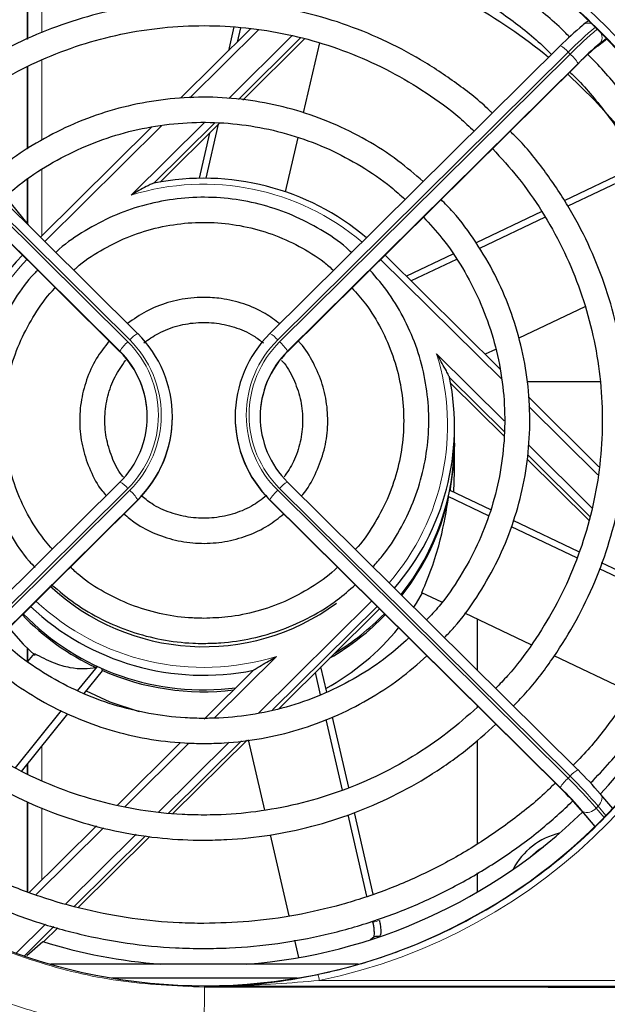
# Model space of a CAD drawing. Header units: millimetres. Extents: x 5 to 418, y 2 to 292.
# Tile 32 of 54: x 105 to 119, y 213 to 237. Entities that reach past the tile are written whole.
import ezdxf

# ---------------------------------------------------------------- set-up
doc = ezdxf.new("R2010")
doc.units = ezdxf.units.MM

msp = doc.modelspace()

# ---------------------------------------------------------------- linework, layer by layer
at = {"color": 7, "linetype": 'Continuous', "lineweight": 18}
for p, q in [((105.7855, 238.4916), (105.7855, 236.7258)), ((105.4346, 238.3769), (105.4346, 236.5658)), ((105.4522, 236.5739), (105.4522, 238.383)), ((110.9679, 236.7925), (109.3288, 235.1694)), ((110.2549, 235.1528), (111.7638, 236.647)), ((119.0982, 236.4249), (119.2961, 236.582)), ((119.2889, 236.5894), (119.1453, 236.4755)), ((100.8925, 236.2146), (107.8419, 229.3328)), ((107.8891, 229.3795), (100.9396, 236.2613)), ((118.3763, 236.2613), (111.4268, 229.3795)), ((111.474, 229.3328), (118.4234, 236.2146)), ((118.4234, 236.2146), (118.3763, 236.2613)), ((100.6844, 236.0009), (107.6534, 229.0997)), ((107.6534, 229.109), (100.7039, 235.9908)), ((105.4346, 235.9169), (105.4346, 233.9371)), ((105.4522, 233.9486), (105.4522, 235.9244)), ((105.7855, 236.0664), (105.7855, 234.1609)), ((111.6625, 229.0997), (118.6315, 236.0009)), ((118.612, 235.9908), (111.6625, 229.109)), ((108.6554, 234.5025), (105.8563, 231.7307)), ((107.9194, 232.8401), (109.6663, 234.5699)), ((105.7855, 233.4527), (105.7855, 231.8719)), ((105.4346, 233.2155), (105.4346, 232.1536)), ((105.4522, 232.1317), (105.4522, 233.2275)), ((116.7775, 228.4451), (113.8904, 231.304)), ((107.6534, 229.0997), (107.6534, 229.109)), ((111.6625, 229.0997), (111.6625, 229.109)), ((115.2262, 229.0476), (116.8449, 227.4447)), ((119.088, 226.157), (117.4387, 227.7903)), ((117.424, 226.8712), (118.9418, 225.3681)), ((107.8419, 225.8295), (100.8925, 218.9477)), ((100.9396, 218.901), (107.8891, 225.7828)), ((111.4268, 225.7828), (118.3763, 218.901)), ((118.4234, 218.9477), (111.474, 225.8295)), ((101.1087, 218.6485), (108.0776, 225.5497)), ((108.0776, 225.559), (101.1282, 218.6772)), ((108.0776, 225.5497), (108.0776, 225.559)), ((111.2383, 225.5497), (111.2383, 225.559)), ((118.1877, 218.6772), (111.2383, 225.559)), ((111.2383, 225.5497), (118.2072, 218.6485)), ((110.9659, 220.452), (113.6751, 223.1347)), ((113.8046, 223.0064), (111.3052, 220.5313)), ((105.4346, 222.0155), (105.4346, 221.6979)), ((105.4522, 221.6867), (105.4522, 221.9982)), ((111.3965, 221.812), (109.9051, 220.3351)), ((105.7855, 219.6652), (105.7855, 218.8461)), ((109.3034, 219.7393), (107.7675, 218.2183)), ((108.5822, 218.0915), (110.2657, 219.7585)), ((110.5605, 219.7939), (108.8162, 218.0666)), ((105.4346, 219.2294), (105.4346, 219.0022)), ((105.4522, 218.9944), (105.4522, 219.2514)), ((118.3763, 218.901), (118.4234, 218.9477)), ((105.4346, 218.3386), (105.4346, 216.1888)), ((105.4522, 216.1819), (105.4522, 218.3298)), ((105.7855, 218.19), (105.7855, 216.467)), ((118.6739, 218.1484), (119.0156, 217.7427)), ((119.0217, 217.7487), (118.721, 218.1055)), ((119.0901, 218.2331), (119.0429, 218.1865)), ((119.0429, 218.1865), (119.2333, 217.9604)), ((119.2797, 218.0081), (119.0901, 218.2331)), ((107.2586, 217.7143), (105.6381, 216.1096)), ((106.3609, 215.8917), (108.045, 217.5594)), ((108.268, 217.5236), (106.562, 215.8343)), ((105.1748, 214.7172), (105.8717, 215.4073)), ((106.0729, 215.35), (105.3664, 214.6504)), ((112.4233, 214.0629), (122.9568, 214.0629)), ((109.6746, 213.9195), (109.6746, 213.903))]:
    msp.add_line(p, q, dxfattribs=at)
at = {"color": 7, "linetype": 'Continuous', "lineweight": 25}
for p, q in [((110.3807, 236.8622), (110.2493, 236.2923)), ((110.539, 236.8434), (110.46, 236.5009)), ((118.7439, 236.9178), (118.721, 236.8956)), ((118.8623, 237.0117), (118.7439, 236.9178)), ((110.7773, 236.8151), (109.1047, 235.1588)), ((108.0767, 229.5319), (101.1273, 236.4137)), ((111.9748, 236.5994), (110.4872, 235.1262)), ((110.5922, 235.1142), (112.0702, 236.5778)), ((118.1886, 236.4137), (111.2392, 229.5319)), ((112.4259, 236.4793), (112.0401, 234.8055)), ((119.0754, 236.4028), (119.2983, 236.5797)), ((119.0982, 236.4249), (119.0754, 236.4028)), ((100.6853, 235.9981), (107.6543, 229.097)), ((111.6616, 229.097), (118.6306, 235.9981)), ((118.6315, 236.0009), (118.6306, 235.9981)), ((109.9239, 234.5685), (108.4676, 233.1263)), ((108.6122, 233.1535), (110.0404, 234.5678)), ((110.0068, 234.5345), (109.7094, 233.2442)), ((108.4141, 234.4749), (105.7496, 231.8363)), ((109.7961, 234.3259), (109.5466, 233.2434)), ((111.9058, 234.2227), (111.6061, 232.9225)), ((119.9541, 233.5018), (118.2831, 232.7049)), ((120.0396, 233.3735), (118.3673, 232.576)), ((104.9141, 232.7999), (105.4557, 232.1274)), ((117.7473, 232.4494), (116.175, 231.6996)), ((117.8219, 232.3159), (116.2524, 231.5674)), ((115.6166, 231.4333), (114.5074, 230.9044)), ((116.7501, 228.6836), (113.9971, 231.4097)), ((115.7041, 231.3059), (114.6227, 230.7902)), ((118.7745, 230.1712), (117.1941, 229.4176)), ((108.0767, 229.5319), (108.0776, 229.5291)), ((111.2392, 229.5319), (111.2383, 229.5291)), ((107.6534, 229.0997), (107.6543, 229.097)), ((111.6625, 229.0997), (111.6616, 229.097)), ((116.6376, 229.1522), (116.3941, 229.0361)), ((116.8429, 227.19), (115.5387, 228.4815)), ((117.401, 228.3834), (119.1328, 228.3834)), ((115.5661, 228.3384), (116.842, 227.0749)), ((119.112, 226.3447), (117.4248, 228.0154)), ((108.9079, 227.5348), (108.9079, 227.544)), ((110.4079, 227.544), (110.4079, 227.5348)), ((115.6579, 226.9549), (115.6579, 227.3028)), ((115.6579, 226.2358), (115.6579, 226.9085)), ((117.3979, 226.5245), (118.8703, 225.0664)), ((118.8926, 225.1603), (117.4104, 226.628)), ((115.637, 225.7403), (115.6579, 226.2358)), ((107.6543, 225.9818), (100.7048, 219.1)), ((118.611, 219.1), (111.6616, 225.9818)), ((116.5238, 225.3175), (115.5493, 225.7822)), ((101.1077, 218.6458), (108.0767, 225.5469)), ((108.0767, 225.5469), (108.0776, 225.5497)), ((111.2392, 225.5469), (111.2383, 225.5497)), ((111.2392, 225.5469), (118.2082, 218.6458)), ((115.5044, 225.6192), (115.5139, 225.6146)), ((116.4722, 225.173), (115.5076, 225.633)), ((115.545, 225.7609), (115.5364, 225.765)), ((118.5818, 224.1669), (117.0187, 224.9123)), ((118.6328, 224.3117), (117.063, 225.0603)), ((120.8903, 223.066), (119.1249, 223.908)), ((120.5609, 223.3922), (119.177, 224.0522)), ((115.3544, 223.1071), (114.8762, 223.3351)), ((111.4585, 220.5672), (113.8632, 222.9485)), ((117.4942, 222.0867), (115.9016, 222.8462)), ((116.2079, 221.4798), (116.2079, 222.7001)), ((105.4517, 221.6861), (105.6097, 221.8822)), ((119.8692, 220.9541), (118.0444, 221.8243)), ((106.6407, 220.9882), (107.1127, 221.5744)), ((107.1081, 221.5765), (107.081, 221.5428)), ((112.6016, 220.9552), (112.462, 221.5609)), ((106.7976, 220.922), (107.2391, 221.4702)), ((107.2182, 221.4803), (107.2458, 221.5146)), ((110.851, 221.4832), (109.6672, 220.3109)), ((112.4531, 220.8938), (112.3296, 221.4298)), ((116.2079, 220.6013), (116.2079, 220.6265)), ((105.1562, 219.1449), (106.2592, 220.5146)), ((105.2999, 219.0622), (106.4093, 220.4398)), ((112.9782, 218.6158), (112.5889, 220.3047)), ((113.1267, 218.6769), (112.7389, 220.3595)), ((109.104, 219.7532), (107.5918, 218.2557)), ((108.922, 218.0553), (110.6937, 219.8098)), ((111.1173, 218.1384), (110.731, 219.8143)), ((116.2079, 217.3331), (116.2079, 219.813)), ((118.612, 219.0973), (118.611, 219.1)), ((118.2082, 218.6458), (118.2072, 218.6485)), ((119.1453, 218.5257), (119.1607, 218.5107)), ((119.4411, 218.1779), (119.1607, 218.5107)), ((113.5629, 216.0788), (113.1141, 218.0259)), ((113.714, 216.1287), (113.2648, 218.0776)), ((118.6585, 218.1633), (119.0141, 217.7412)), ((118.6585, 218.1633), (118.6739, 218.1484)), ((107.0904, 217.7591), (105.4849, 216.1692)), ((111.7013, 215.6048), (111.2542, 217.5445)), ((106.6528, 215.8083), (108.3687, 217.5075)), ((116.2079, 216.1788), (116.2079, 216.6356)), ((105.8249, 214.9884), (106.1639, 215.3241)), ((105.4227, 214.6572), (105.8123, 214.9923)), ((111.9302, 214.6117), (111.835, 215.0247)), ((113.7311, 215.1068), (113.6505, 215.0386)), ((113.849, 215.1025), (113.8671, 215.1205)), ((113.849, 215.1043), (113.849, 215.1149)), ((113.3509, 214.4525), (105.9984, 214.4525)), ((107.456, 214.1224), (111.8932, 214.1224)), ((122.9338, 213.9195), (109.6746, 213.9195))]:
    msp.add_line(p, q, dxfattribs=at)
at = {"color": 7, "linetype": 'Continuous', "lineweight": 25, "flags": 128}
for points in [[(118.366, 235.7361), (119.0062, 235.1158), (119.5335, 234.5335)], [(115.6579, 226.9085), (115.6361, 226.4023), (115.545, 225.7609)], [(114.6833, 222.9896), (114.7462, 223.0872), (114.8905, 223.3283)], [(104.9957, 222.4959), (105.3419, 222.1084), (105.6246, 221.8369)], [(106.8488, 220.9856), (107.4103, 220.7269), (108.114, 220.4943)], [(117.4667, 217.0143), (117.6682, 217.1862), (117.7845, 217.261)]]:
    msp.add_lwpolyline(points, dxfattribs=at)
at = {"color": 7, "linetype": 'Continuous', "lineweight": 18, "flags": 128}
msp.add_lwpolyline([(119.1607, 218.5107), (119.1677, 218.5014), (119.182, 218.471), (119.1876, 218.4354), (119.1844, 218.3962), (119.1724, 218.3547), (119.1521, 218.3127), (119.1243, 218.2716), (119.0901, 218.2331)], dxfattribs=at)
at = {"color": 7, "linetype": 'Continuous', "lineweight": 25}
for centre, radius, start, end in [((109.6544, 226.0776), 13.0029, 84.41906, 129.34617), ((109.6872, 226.1249), 12.95, 50.60936, 71.0833), ((123.1985, 231.4327), 7.0633, 129.33861, 135.18689), ((123.6228, 231.0126), 7.0633, 129.33861, 135.18689), ((123.0159, 231.6449), 6.1804, 129.33861, 135.18689), ((109.6588, 227.2042), 6.0408, 49.86725, 101.37314), ((109.5777, 227.2932), 5.9209, 135.97423, 170.55798), ((106.1185, 227.544), 2.789, 314.6228, 45.3772), ((113.1974, 227.544), 2.789, 134.6228, 225.3772), ((106.1089, 227.544), 2.1987, 314.6228, 45.3772), ((106.1055, 227.5329), 2.2025, 0.04914, 45.34844), ((113.2104, 227.5329), 2.2025, 134.65156, 179.95086), ((113.207, 227.544), 2.1987, 134.6228, 225.3772), ((109.7556, 227.3037), 5.9018, 319.18461, 11.51195), ((106.1142, 227.5372), 2.7938, 314.65156, 359.95086), ((113.2017, 227.5372), 2.7938, 180.04914, 225.34844), ((109.7511, 226.9586), 5.9069, 321.60071, 359.96375), ((109.7396, 226.9185), 5.9197, 321.94358, 347.27582), ((109.6585, 227.414), 5.3703, 226.73807, 306.26977), ((109.6569, 227.3991), 6.0385, 226.6577, 281.37865), ((109.6339, 226.9684), 5.9962, 223.9012, 244.80195), ((109.6548, 227.0448), 6.0322, 224.28186, 277.34353), ((109.6863, 226.9634), 5.9897, 299.95554, 316.10464), ((109.6858, 227.0107), 5.9906, 301.24938, 315.78701), ((109.6895, 226.2861), 5.984, 298.88883, 320.69993), ((109.8045, 227.2425), 12.778, 316.97961, 337.55965), ((109.6578, 227.0191), 6.0523, 246.22904, 276.78058), ((112.2507, 212.6276), 9.0732, 40.54611, 45.48454), ((111.8265, 212.2074), 9.0732, 40.54611, 45.48454), ((112.6412, 212.9875), 7.939, 40.54611, 45.48454), ((109.6718, 227.3886), 12.9755, 274.46658, 314.21875), ((118.5413, 215.9581), 1.6667, 102.85503, 152.78689), ((109.6567, 227.443), 13.0308, 252.84116, 265.49708)]:
    msp.add_arc(centre, radius, start, end, dxfattribs=at)
at = {"color": 7, "linetype": 'Continuous', "lineweight": 18}
for centre, radius, start, end in [((124.7396, 229.9335), 8.974, 129.54273, 135.16044), ((118.8576, 236.7586), 0.1956, 64.06447, 125.55108), ((124.7858, 229.8879), 8.9726, 129.54077, 135.16069), ((118.9547, 236.6101), 0.2333, 324.77008, 28.40442), ((117.9311, 235.9048), 0.5703, 38.68754, 63.15667), ((117.7948, 235.4937), 0.9565, 31.31036, 48.91102), ((109.6579, 227.2278), 5.8753, 49.84122, 107.21115), ((109.5769, 227.3185), 5.7529, 136.16805, 173.84451), ((108.4706, 228.6119), 0.9565, 131.08898, 148.68964), ((106.1131, 227.5812), 2.4611, 314.6228, 45.3772), ((108.3342, 229.023), 0.5703, 116.84333, 141.31246), ((106.1142, 227.5812), 2.5267, 314.6228, 45.3772), ((113.2017, 227.5812), 2.5267, 134.6228, 225.3772), ((113.2027, 227.5812), 2.4611, 134.6228, 225.3772), ((110.9817, 229.023), 0.5703, 38.68754, 63.15667), ((110.8453, 228.6119), 0.9565, 31.31036, 48.91102), ((109.7551, 227.3259), 5.7355, 319.14324, 17.46824), ((107.3968, 225.473), 0.5703, 38.68754, 63.15667), ((107.2604, 225.0619), 0.9565, 31.31036, 48.91102), ((112.0555, 225.0619), 0.9565, 131.08898, 148.68964), ((111.9191, 225.473), 0.5703, 116.84333, 141.31246), ((109.658, 227.4223), 5.8735, 226.86475, 287.21636), ((118.8686, 218.5912), 0.5703, 116.84333, 141.31246), ((119.0049, 218.1801), 0.9565, 131.08898, 148.68964), ((110.4247, 210.8138), 11.3415, 40.54611, 45.48454), ((110.4719, 210.8605), 11.3415, 40.54611, 45.48454), ((118.8306, 218.3503), 0.2682, 245.88385, 322.34268), ((111.186, 213.8388), 1.2574, 10.26508, 16.83036), ((195.4706, 213.216), 85.7987, 179.541225, 180.109953)]:
    msp.add_arc(centre, radius, start, end, dxfattribs=at)
at = {"color": 7, "linetype": 'Continuous', "lineweight": 25}
for centre, major_axis, ratio, start_param, end_param in [((109.6746, 227.3035), (0, 13.3665), 0.9999969, 4.7998964, 10.9030624), ((109.6579, 226.9731), (5.9043, -1.1252), 0.9483382, 6.2676281, 6.2714307), ((109.6579, 226.9731), (-3.183, 5.2789), 0.9634759, 2.1636475, 2.1674501)]:
    msp.add_ellipse(centre, major_axis=major_axis, ratio=ratio, start_param=start_param, end_param=end_param, dxfattribs=at)
at = {"color": 7, "linetype": 'Continuous', "lineweight": 18}
for centre, major_axis, ratio, start_param, end_param in [((109.6746, 227.3263), (0, 13.5452), 0.9999969, 4.8943935, 7.6311291), ((109.6746, 227.3263), (0, 13.5452), 0.9999969, 3.3459392, 4.5253975), ((109.7535, 226.9905), (10.3872, -6.8022), 0.9546478, 5.5997081, 5.6128574), ((109.6579, 226.9246), (10.6854, -6.9534), 0.9557228, 5.6083251, 5.6098514)]:
    msp.add_ellipse(centre, major_axis=major_axis, ratio=ratio, start_param=start_param, end_param=end_param, dxfattribs=at)
for points, knots in [([(112.3896, 214.2029), (112.4981, 214.2263), (113.0416, 214.3434), (114.2957, 214.7053), (116.0782, 215.4877), (117.9589, 216.7171), (119.601, 218.2447), (120.975, 220.0228), (122.0289, 222.0132), (122.7458, 224.1613), (123.0847, 226.4056), (123.0478, 228.6848), (122.6173, 230.9278), (121.8188, 233.0721), (120.6602, 235.0472), (119.1915, 236.7997), (117.4434, 238.2706), (115.484, 239.427), (113.3592, 240.2274), (111.1429, 240.6656), (108.8896, 240.7186), (106.6659, 240.4043), (104.5313, 239.7179), (102.5379, 238.6942), (100.7476, 237.3475), (99.1951, 235.7233), (97.9453, 233.8555), (97.0876, 232.0074), (96.7621, 230.7725), (96.6271, 230.2603)], [0, 0, 0, 0, 0.0057927, 0.0289909, 0.0679712, 0.1069529, 0.1459199, 0.1848886, 0.2242933, 0.2636993, 0.3034589, 0.3432187, 0.3831638, 0.4231078, 0.4629823, 0.5028549, 0.5424314, 0.582006, 0.6211917, 0.6603764, 0.699254, 0.7381318, 0.7769165, 0.8157024, 0.8546452, 0.8935897, 0.9328725, 0.9721568, 1, 1, 1, 1]), ([(98.5117, 219.8499), (98.9572, 219.2512), (99.8611, 218.0366), (101.5718, 216.5427), (103.5067, 215.326), (105.5388, 214.498), (107.6199, 213.9944), (108.9844, 213.9337), (109.6746, 213.903)], [0, 0, 0, 0, 0.1698682, 0.3446607, 0.5145151, 0.6893038, 0.842835, 1, 1, 1, 1]), ([(106.0746, 213.1925), (105.8232, 213.2617), (104.7841, 213.5479), (103.0273, 214.2853), (100.9387, 215.5881), (99.1054, 217.2344), (98.0786, 218.5195), (97.6246, 219.2001), (97.6246, 219.2001)], [0, 0, 0, 0, 0.0738404, 0.3051268, 0.5364223, 0.768207, 0.9999981, 1, 1, 1, 1]), ([(109.6746, 213.9195), (109.6791, 213.9195), (109.9031, 213.9198), (110.8197, 213.9304), (111.7312, 214.0057), (112.4233, 214.0629)], [0, 0, 0, 0, 0.0048826, 0.2444445, 1, 1, 1, 1]), ([(109.6746, 213.903), (111.947, 213.9025), (116.3635, 213.9015), (120.7689, 213.8959), (122.9076, 213.8932)], [0, 0, 0, 0, 0.5145333, 1, 1, 1, 1])]:
    msp.add_open_spline(points, degree=3, knots=knots, dxfattribs=at)
at = {"color": 7, "linetype": 'Continuous', "lineweight": 25}
for points, knots in [([(118.4111, 236.6232), (118.3271, 236.7062), (117.9697, 237.0596), (117.2661, 237.6058), (116.3083, 238.2526), (115.2902, 238.8048), (114.227, 239.2647), (113.1257, 239.6267), (111.9959, 239.8883), (110.8466, 240.0472), (109.6876, 240.1021), (108.5283, 240.0525), (107.3784, 239.8989), (106.2472, 239.6425), (105.1442, 239.2856), (104.0788, 238.8305), (103.0581, 238.2828), (102.0969, 237.6407), (101.3763, 237.0848), (101.0038, 236.7191), (100.9057, 236.6228)], [0, 0, 0, 0, 0.018429, 0.0784289, 0.1384307, 0.1984343, 0.2584396, 0.3184465, 0.3784548, 0.4384642, 0.4984745, 0.5584854, 0.6184965, 0.6785075, 0.7385181, 0.7985279, 0.8585367, 0.9185442, 0.9785502, 1, 1, 1, 1]), ([(101.3327, 236.2102), (101.5819, 236.4343), (102.1104, 236.9095), (103.0007, 237.5372), (103.9751, 238.108), (105.0005, 238.5846), (106.0658, 238.9652), (107.1624, 239.246), (108.2805, 239.4247), (109.4105, 239.4996), (110.5427, 239.4702), (111.6672, 239.3368), (112.7742, 239.1003), (113.8544, 238.7631), (114.8978, 238.3275), (115.8972, 237.7992), (116.8375, 237.176), (117.5342, 236.6419), (117.8902, 236.2923), (117.9785, 236.2056)], [0, 0, 0, 0, 0.0550184, 0.1166692, 0.1783178, 0.2399645, 0.3016094, 0.3632527, 0.4248947, 0.4865358, 0.5481762, 0.6098164, 0.6714565, 0.733097, 0.7947382, 0.8563805, 0.9180241, 0.9796694, 1, 1, 1, 1]), ([(116.5595, 234.8004), (116.5406, 234.8195), (116.2808, 235.0824), (115.7119, 235.5183), (114.8576, 236.0937), (113.9413, 236.5714), (112.9826, 236.9565), (111.9887, 237.2423), (110.9708, 237.4265), (109.9391, 237.5071), (108.9046, 237.4832), (107.8778, 237.3551), (106.8695, 237.1242), (105.8904, 236.7925), (104.9496, 236.3647), (104.0608, 235.841), (103.3254, 235.3181), (102.9183, 234.9394), (102.7625, 234.7944)], [0, 0, 0, 0, 0.0053325, 0.0733534, 0.1413773, 0.2094041, 0.2774336, 0.3454656, 0.4134998, 0.4815356, 0.5495726, 0.6176103, 0.6856478, 0.7536847, 0.8217204, 0.8897544, 0.9577863, 1, 1, 1, 1]), ([(103.1876, 234.3733), (103.3701, 234.5386), (103.7992, 234.927), (104.5535, 235.4448), (105.4269, 235.9332), (106.3493, 236.3253), (107.3076, 236.6202), (108.2921, 236.8137), (109.2915, 236.904), (110.295, 236.8899), (111.2914, 236.7716), (112.2699, 236.5506), (113.2192, 236.2288), (114.1303, 235.8113), (114.988, 235.2974), (115.6581, 234.8158), (116.0127, 234.479), (116.1261, 234.3713)], [0, 0, 0, 0, 0.0520751, 0.1224553, 0.192832, 0.2632056, 0.3335762, 0.4039444, 0.4743108, 0.5446759, 0.6150403, 0.6854047, 0.7557696, 0.8261358, 0.8965039, 0.9668745, 1, 1, 1, 1]), ([(118.9123, 218.7873), (119.0689, 218.9492), (119.4929, 219.3873), (120.0963, 220.1788), (120.7231, 221.1452), (121.2551, 222.1669), (121.6922, 223.2315), (122.0296, 224.3311), (122.2649, 225.4565), (122.3961, 226.5983), (122.4221, 227.7473), (122.3427, 228.8938), (122.1586, 230.0285), (121.8711, 231.1418), (121.483, 232.2249), (120.9967, 233.2681), (120.4186, 234.2651), (119.7448, 235.1991), (119.2158, 235.8466), (118.8913, 236.1578), (118.8442, 236.203)], [0, 0, 0, 0, 0.03496145, 0.09465114, 0.15433896, 0.21402495, 0.27370922, 0.33339191, 0.39307324, 0.45275349, 0.51243296, 0.57211199, 0.63179085, 0.69146987, 0.7511494, 0.81082978, 0.87051131, 0.93019423, 0.98987876, 1, 1, 1, 1]), ([(118.4155, 235.7851), (118.4512, 235.7511), (118.7586, 235.4583), (119.2656, 234.8372), (119.9234, 233.9261), (120.485, 232.9516), (120.9547, 231.9315), (121.326, 230.8721), (121.5963, 229.7832), (121.7631, 228.674), (121.8251, 227.5543), (121.7816, 226.4338), (121.6331, 225.322), (121.3808, 224.2288), (121.0269, 223.1635), (120.5741, 222.1358), (120.0285, 221.1524), (119.3864, 220.2301), (118.8716, 219.5821), (118.5498, 219.2667), (118.496, 219.2139)], [0, 0, 0, 0, 0.008042, 0.0692621, 0.1304843, 0.1917086, 0.252935, 0.3141635, 0.3753937, 0.4366254, 0.4978582, 0.5590918, 0.6203257, 0.6815594, 0.7427925, 0.8040246, 0.8652553, 0.9264844, 0.9877116, 1, 1, 1, 1]), ([(114.9067, 233.1636), (114.7092, 233.3348), (114.2843, 233.7033), (113.5528, 234.1688), (112.7418, 234.5728), (111.8873, 234.8786), (111.0032, 235.0848), (110.1007, 235.1879), (109.1923, 235.1866), (108.2901, 235.0809), (107.4065, 234.8721), (106.5528, 234.5637), (105.743, 234.1572), (105.0191, 233.6941), (104.601, 233.3295), (104.4099, 233.163)], [0, 0, 0, 0, 0.0682498, 0.1469204, 0.225596, 0.3042763, 0.3829608, 0.4616487, 0.5403391, 0.6190309, 0.6977229, 0.7764138, 0.8551027, 0.9337885, 1, 1, 1, 1]), ([(104.8408, 232.7363), (104.9735, 232.8562), (105.3208, 233.17), (105.9576, 233.5868), (106.7302, 233.9869), (107.5485, 234.2882), (108.3968, 234.4904), (109.2637, 234.5896), (110.1363, 234.5846), (111.002, 234.4754), (111.8478, 234.2633), (112.6625, 233.9528), (113.4297, 233.5434), (114.0397, 233.1365), (114.3634, 232.8382), (114.4746, 232.7358)], [0, 0, 0, 0, 0.0509735, 0.1333497, 0.2157197, 0.2980839, 0.3804432, 0.4627986, 0.5451513, 0.6275027, 0.7098538, 0.7922059, 0.8745606, 0.956919, 1, 1, 1, 1]), ([(117.0679, 220.6282), (117.182, 220.7458), (117.535, 221.1093), (118.0417, 221.7931), (118.5837, 222.6652), (119.0288, 223.591), (119.3776, 224.5559), (119.6251, 225.5512), (119.769, 226.5662), (119.8079, 227.5905), (119.7414, 228.6133), (119.57, 229.6241), (119.2958, 230.6124), (118.921, 231.5676), (118.4514, 232.4814), (117.8852, 233.3379), (117.394, 233.9709), (117.0683, 234.2909), (116.9872, 234.3707)], [0, 0, 0, 0, 0.032279, 0.099812, 0.1673421, 0.2348693, 0.3023937, 0.3699158, 0.4374359, 0.5049545, 0.5724723, 0.6399897, 0.7075074, 0.7750258, 0.8425457, 0.9100676, 0.9775918, 1, 1, 1, 1]), ([(116.5663, 233.9539), (116.7731, 233.7284), (117.2044, 233.2579), (117.7594, 232.4607), (118.2467, 231.5926), (118.6373, 230.6772), (118.9293, 229.7267), (119.1188, 228.751), (119.2039, 227.7609), (119.1835, 226.7675), (119.0579, 225.7816), (118.8286, 224.8142), (118.4976, 223.8762), (118.0703, 222.9767), (117.5453, 222.1309), (117.0668, 221.4846), (116.738, 221.1487), (116.6417, 221.0503)], [0, 0, 0, 0, 0.0641993, 0.1339494, 0.203703, 0.2734602, 0.3432206, 0.4129838, 0.4827492, 0.5525163, 0.6222841, 0.6920517, 0.7618183, 0.8315832, 0.9013457, 0.9711054, 1, 1, 1, 1]), ([(108.4676, 233.1263), (108.4669, 233.1268), (108.4654, 233.128), (108.4512, 233.1238), (108.4078, 233.1061), (108.2476, 233.0284), (108.0745, 232.9321), (107.9392, 232.8519), (107.92, 232.8404), (107.9194, 232.8401)], [0, 0, 0, 0, 0.0278674, 0.0623947, 0.1229862, 0.3040573, 0.9014966, 0.9967873, 1, 1, 1, 1]), ([(113.1929, 231.4666), (113.1523, 231.5054), (112.9311, 231.7171), (112.461, 232.0238), (111.7945, 232.3722), (111.0802, 232.618), (110.3396, 232.7645), (109.5853, 232.8067), (108.8323, 232.7444), (108.096, 232.5781), (107.388, 232.3138), (106.733, 231.9456), (106.3065, 231.6591), (106.1233, 231.4775), (106.1176, 231.4719)], [0, 0, 0, 0, 0.0219044, 0.1193717, 0.21685, 0.3143387, 0.4118367, 0.509342, 0.6068523, 0.7043644, 0.8018751, 0.8993815, 0.9968812, 1, 1, 1, 1]), ([(115.4171, 222.2629), (115.496, 222.344), (115.7846, 222.6408), (116.2006, 223.2247), (116.6562, 224.0019), (117.0122, 224.8303), (117.2703, 225.6929), (117.4253, 226.5796), (117.4755, 227.478), (117.4201, 228.3761), (117.2601, 229.2619), (116.9971, 230.1229), (116.6362, 230.9491), (116.1768, 231.724), (115.7412, 232.3244), (115.4327, 232.6368), (115.3356, 232.7352)], [0, 0, 0, 0, 0.0293098, 0.1072336, 0.1851523, 0.2630662, 0.3409755, 0.4188809, 0.4967836, 0.5746844, 0.6525844, 0.7304846, 0.8083864, 0.8862908, 0.9641987, 1, 1, 1, 1]), ([(106.5482, 231.0455), (106.5691, 231.0655), (106.7595, 231.249), (107.1856, 231.5213), (107.8157, 231.8452), (108.4934, 232.0649), (109.1948, 232.1851), (109.9069, 232.2008), (110.613, 232.112), (111.2993, 231.9219), (111.9453, 231.629), (112.4391, 231.3322), (112.6883, 231.1074), (112.7626, 231.0404)], [0, 0, 0, 0, 0.0128844, 0.1176609, 0.2224221, 0.3271694, 0.4319051, 0.5366323, 0.6413551, 0.7460763, 0.8508, 0.9555306, 1, 1, 1, 1]), ([(114.912, 232.3157), (115.064, 232.1511), (115.412, 231.7742), (115.8593, 231.1073), (116.2613, 230.3413), (116.5643, 229.5309), (116.7669, 228.6907), (116.8655, 227.8323), (116.8587, 226.9684), (116.7467, 226.1116), (116.5307, 225.2746), (116.2152, 224.4686), (115.7999, 223.7098), (115.39, 223.1098), (115.0908, 222.7929), (114.9899, 222.686)], [0, 0, 0, 0, 0.063126, 0.1445119, 0.2259043, 0.3073029, 0.3887073, 0.4701163, 0.5515288, 0.6329432, 0.7143572, 0.7957694, 0.8771782, 0.9585824, 1, 1, 1, 1]), ([(105.6861, 231.046), (105.6575, 231.0183), (105.4496, 230.8165), (105.1367, 230.3722), (104.7641, 229.7233), (104.4943, 229.0233), (104.3236, 228.2944), (104.2579, 227.5487), (104.2975, 226.8013), (104.4424, 226.0671), (104.6877, 225.3586), (105.0362, 224.6965), (105.3529, 224.219), (105.5758, 223.9894), (105.6246, 223.9391)], [0, 0, 0, 0, 0.0152594, 0.1110782, 0.2068862, 0.3026837, 0.3984716, 0.4942521, 0.5900275, 0.6858005, 0.7815736, 0.8773501, 0.9731328, 1, 1, 1, 1]), ([(113.7051, 223.9583), (113.7803, 224.0393), (114.0258, 224.3035), (114.3546, 224.8211), (114.6837, 225.4935), (114.9098, 226.2082), (115.0344, 226.9462), (115.0535, 227.6945), (114.9671, 228.4379), (114.7772, 229.1625), (114.4856, 229.8522), (114.1101, 230.493), (113.7905, 230.8663), (113.6335, 231.0497)], [0, 0, 0, 0, 0.0425254, 0.1386314, 0.2347265, 0.3308114, 0.4268875, 0.5229571, 0.619023, 0.7150875, 0.8111535, 0.9072241, 1, 1, 1, 1]), ([(106.0365, 224.3799), (105.9284, 224.5056), (105.6668, 224.8098), (105.3498, 225.3643), (105.0821, 226.0163), (104.9179, 226.7025), (104.8573, 227.4046), (104.9024, 228.1082), (105.0527, 228.7969), (105.3021, 229.4584), (105.6563, 230.0671), (105.9313, 230.46), (106.1053, 230.6248), (106.1084, 230.6278)], [0, 0, 0, 0, 0.0724206, 0.1752424, 0.2780797, 0.3809316, 0.4837954, 0.5866674, 0.6895425, 0.7924149, 0.8952801, 0.9981343, 1, 1, 1, 1]), ([(113.2005, 230.6209), (113.3132, 230.4961), (113.5836, 230.1964), (113.915, 229.6476), (114.1982, 229.002), (114.3787, 228.3199), (114.4561, 227.6194), (114.4278, 226.9149), (114.2939, 226.2229), (114.0604, 225.5557), (113.7207, 224.9391), (113.4567, 224.5414), (113.2883, 224.374), (113.2868, 224.3725)], [0, 0, 0, 0, 0.073411, 0.1762262, 0.2790571, 0.3819027, 0.4847608, 0.5876278, 0.6904988, 0.7933679, 0.8962304, 0.9990825, 1, 1, 1, 1]), ([(109.6579, 230.3966), (109.5552, 230.3935), (109.2661, 230.3846), (108.7981, 230.2864), (108.2801, 230.0851), (107.9806, 229.8753), (107.8337, 229.7725)], [0, 0, 0, 0, 0.156938, 0.4414467, 0.7262504, 1, 1, 1, 1]), ([(111.4768, 229.7672), (111.3629, 229.8525), (111.1001, 230.0497), (110.6223, 230.2522), (110.1231, 230.3778), (109.7972, 230.391), (109.6579, 230.3966)], [0, 0, 0, 0, 0.2176183, 0.5024024, 0.787262, 1, 1, 1, 1]), ([(108.2245, 229.3095), (108.338, 229.39), (108.587, 229.5669), (109.035, 229.7299), (109.4071, 229.7925), (109.6157, 229.7959), (109.6579, 229.7966)], [0, 0, 0, 0, 0.2707678, 0.5943959, 0.9178989, 1, 1, 1, 1]), ([(109.6579, 229.7966), (109.7401, 229.7941), (109.9885, 229.7866), (110.3951, 229.6947), (110.7984, 229.53), (111.0072, 229.3679), (111.0849, 229.3075)], [0, 0, 0, 0, 0.1600808, 0.483779, 0.8079229, 1, 1, 1, 1]), ([(107.3951, 229.3536), (107.2869, 229.2145), (107.0647, 228.9285), (106.8401, 228.426), (106.7049, 227.8856), (106.6767, 227.3289), (106.7523, 226.7758), (106.9373, 226.2519), (107.1335, 225.8722), (107.2909, 225.6947), (107.3253, 225.656)], [0, 0, 0, 0, 0.1312659, 0.26968719, 0.40807207, 0.54642702, 0.68476317, 0.82309123, 0.9614251, 1, 1, 1, 1]), ([(111.9952, 225.6515), (112.0062, 225.6632), (112.1437, 225.8106), (112.3311, 226.1559), (112.5372, 226.6714), (112.6326, 227.2221), (112.6242, 227.7786), (112.5119, 228.3259), (112.291, 228.8354), (112.0864, 229.1823), (111.9367, 229.3323), (111.9181, 229.3509)], [0, 0, 0, 0, 0.0119574, 0.1503745, 0.2887539, 0.4270986, 0.5654168, 0.7037206, 0.8420203, 0.980331, 1, 1, 1, 1]), ([(107.7347, 226.1007), (107.7226, 226.1146), (107.6019, 226.2533), (107.4529, 226.5757), (107.308, 227.0483), (107.2754, 227.546), (107.3484, 228.0368), (107.515, 228.4995), (107.7015, 228.7635), (107.7923, 228.892)], [0, 0, 0, 0, 0.0184, 0.1832669, 0.3482121, 0.5132266, 0.6782876, 0.8433558, 1, 1, 1, 1]), ([(111.5177, 228.8905), (111.5391, 228.8675), (111.6731, 228.7233), (111.839, 228.395), (111.9958, 227.9258), (112.0422, 227.4292), (111.9823, 226.9368), (111.8328, 226.4802), (111.6603, 226.2206), (111.5796, 226.099)], [0, 0, 0, 0, 0.0312185, 0.195817, 0.3604936, 0.5252414, 0.6900392, 0.8548498, 1, 1, 1, 1]), ([(115.5387, 228.4815), (115.5383, 228.4831), (115.5375, 228.4866), (115.5299, 228.504), (115.5064, 228.5525), (115.4189, 228.7202), (115.3195, 228.8937), (115.2381, 229.028), (115.2266, 229.047), (115.2262, 229.0476)], [0, 0, 0, 0, 0.0278674, 0.0623947, 0.1229862, 0.3040573, 0.9014966, 0.9967873, 1, 1, 1, 1]), ([(111.1641, 225.6569), (111.0456, 225.5676), (110.7943, 225.3784), (110.3426, 225.1986), (109.85, 225.1051), (109.3466, 225.1174), (108.8602, 225.2362), (108.4514, 225.4187), (108.2387, 225.594), (108.1539, 225.6638)], [0, 0, 0, 0, 0.136208, 0.2888636, 0.4414584, 0.5940099, 0.7465409, 0.8990709, 1, 1, 1, 1]), ([(114.8762, 223.3351), (114.9685, 223.5577), (115.1531, 224.003), (115.3891, 224.8294), (115.4637, 225.2987), (115.5139, 225.6146)], [0, 0, 0, 0, 0.2463592, 0.4927772, 1, 1, 1, 1]), ([(107.7481, 225.2216), (107.8369, 225.146), (108.0672, 224.9497), (108.5087, 224.7287), (109.0434, 224.5604), (109.6026, 224.4984), (110.1637, 224.54), (110.7051, 224.6877), (111.1862, 224.9109), (111.4514, 225.1228), (111.571, 225.2183)], [0, 0, 0, 0, 0.0840898, 0.2182789, 0.3525044, 0.4867624, 0.6210445, 0.7553382, 0.8896282, 1, 1, 1, 1]), ([(109.6579, 222.722), (109.5375, 222.7248), (109.1806, 222.7328), (108.5918, 222.8244), (107.9106, 223.0293), (107.2717, 223.3375), (106.7833, 223.647), (106.5379, 223.8792), (106.4636, 223.9495)], [0, 0, 0, 0, 0.1030574, 0.3052167, 0.5075113, 0.7098126, 0.9121281, 1, 1, 1, 1]), ([(112.8572, 223.9447), (112.8352, 223.9226), (112.6478, 223.733), (112.2267, 223.4494), (111.6044, 223.1106), (110.9322, 222.8765), (110.278, 222.7436), (109.8496, 222.7287), (109.6579, 222.722)], [0, 0, 0, 0, 0.0267893, 0.2291713, 0.4315237, 0.6338486, 0.8361502, 1, 1, 1, 1]), ([(106.011, 223.5344), (106.1967, 223.377), (106.5735, 223.0577), (107.2203, 222.6821), (107.9153, 222.3903), (108.6459, 222.2001), (109.2328, 222.1283), (109.5709, 222.1233), (109.6579, 222.122)], [0, 0, 0, 0, 0.1827707, 0.3707459, 0.5587419, 0.7467569, 0.9347879, 1, 1, 1, 1]), ([(109.6579, 222.122), (109.7934, 222.1251), (110.1798, 222.1338), (110.8125, 222.2293), (111.5378, 222.4384), (112.2241, 222.7497), (112.8147, 223.1098), (113.1416, 223.4003), (113.2814, 223.5246)], [0, 0, 0, 0, 0.1020696, 0.2911507, 0.4803412, 0.6695267, 0.8587017, 1, 1, 1, 1]), ([(109.6579, 220.3289), (109.5085, 220.3317), (109.069, 220.3399), (108.343, 220.4319), (107.4964, 220.6393), (106.6807, 220.947), (105.911, 221.3524), (105.2602, 221.7871), (104.8997, 222.1187), (104.752, 222.2546)], [0, 0, 0, 0, 0.0829292, 0.2439123, 0.4049667, 0.5660233, 0.7270847, 0.8881535, 1, 1, 1, 1]), ([(114.5656, 222.2529), (114.3959, 222.0999), (114.0114, 221.7532), (113.3332, 221.3093), (112.5584, 220.9132), (111.739, 220.6148), (110.8898, 220.417), (110.1906, 220.337), (109.7792, 220.3307), (109.6579, 220.3289)], [0, 0, 0, 0, 0.127303, 0.2884054, 0.4494956, 0.6105746, 0.771644, 0.9327059, 1, 1, 1, 1]), ([(104.3182, 221.825), (104.5399, 221.6313), (104.9883, 221.2393), (105.7455, 220.7526), (106.5557, 220.347), (107.4093, 220.0386), (108.2929, 219.8313), (109.0478, 219.7397), (109.5039, 219.7316), (109.6579, 219.7289)], [0, 0, 0, 0, 0.1506557, 0.3047895, 0.4589331, 0.6130859, 0.7672469, 0.9214146, 1, 1, 1, 1]), ([(105.6097, 221.8822), (105.7596, 221.8041), (106.0593, 221.6479), (106.6126, 221.4944), (106.8926, 221.5233), (107.081, 221.5428)], [0, 0, 0, 0, 0.2463592, 0.4927772, 1, 1, 1, 1]), ([(109.6579, 219.7289), (109.8197, 219.7319), (110.2835, 219.7405), (111.0457, 219.8353), (111.9286, 220.0452), (112.7815, 220.3561), (113.5906, 220.7643), (114.34, 221.2487), (114.7815, 221.6367), (114.9968, 221.8259)], [0, 0, 0, 0, 0.0825332, 0.2366491, 0.390827, 0.5450029, 0.6991747, 0.8533404, 1, 1, 1, 1]), ([(110.8483, 221.4793), (110.849, 221.4805), (110.8505, 221.4833), (110.8647, 221.4942), (110.9081, 221.5229), (111.0683, 221.6187), (111.2414, 221.7193), (111.3767, 221.8001), (111.3959, 221.8116), (111.3965, 221.812)], [0, 0, 0, 0, 0.0278674, 0.0623947, 0.1229862, 0.3040573, 0.9014966, 0.9967873, 1, 1, 1, 1]), ([(109.6579, 218.0183), (109.4851, 218.0211), (108.9784, 218.0293), (108.141, 218.1218), (107.16, 218.3297), (106.2067, 218.64), (105.2907, 219.0465), (104.4256, 219.5487), (103.6882, 220.0715), (103.2731, 220.4591), (103.1011, 220.6198)], [0, 0, 0, 0, 0.07164252, 0.21000044, 0.34840458, 0.48680974, 0.62521722, 0.76362831, 0.90204413, 1, 1, 1, 1]), ([(116.2079, 220.6013), (115.9693, 220.3894), (115.4818, 219.9565), (114.6625, 219.4044), (113.7825, 218.9276), (112.8554, 218.5466), (111.8934, 218.2633), (110.9239, 218.0858), (110.1745, 218.0233), (109.758, 218.0192), (109.6579, 218.0183)], [0, 0, 0, 0, 0.1331256, 0.2718993, 0.4106662, 0.5494268, 0.6881818, 0.8269321, 0.9584137, 1, 1, 1, 1]), ([(102.6757, 220.1985), (102.7705, 220.1046), (103.1091, 219.7695), (103.7656, 219.2733), (104.6338, 218.7176), (105.5589, 218.2574), (106.5253, 217.8916), (107.5247, 217.6253), (108.5283, 217.4645), (109.2431, 217.42), (109.6137, 217.4184), (109.6579, 217.4183)], [0, 0, 0, 0, 0.0521383, 0.1860748, 0.3200172, 0.4539652, 0.5879186, 0.7218767, 0.8558389, 0.9827698, 1, 1, 1, 1]), ([(109.6579, 217.4183), (109.8416, 217.4212), (110.3695, 217.4298), (111.2385, 217.5244), (112.2511, 217.7342), (113.2368, 218.0467), (114.1857, 218.4561), (115.0859, 218.9608), (115.9165, 219.5341), (116.4091, 219.978), (116.6467, 220.1921)], [0, 0, 0, 0, 0.0714306, 0.2053555, 0.3393219, 0.4732873, 0.6072506, 0.7412107, 0.8751667, 1, 1, 1, 1]), ([(109.6579, 215.4271), (109.4621, 215.4299), (108.8894, 215.4382), (107.9425, 215.5309), (106.8301, 215.7393), (105.7419, 216.0506), (104.6879, 216.4606), (103.6763, 216.9651), (102.7191, 217.5634), (101.9035, 218.169), (101.4407, 218.6071), (101.2505, 218.7872)], [0, 0, 0, 0, 0.06321741, 0.18488278, 0.30658001, 0.42827778, 0.54997679, 0.67167773, 0.79338125, 0.91508791, 1, 1, 1, 1]), ([(118.066, 218.7865), (117.9973, 218.717), (117.6647, 218.3808), (116.9958, 217.8531), (116.0664, 217.2143), (115.0755, 216.67), (114.0394, 216.2177), (112.9648, 215.8628), (111.8617, 215.6101), (110.756, 215.4551), (110.0184, 215.4363), (109.6579, 215.4271)], [0, 0, 0, 0, 0.0317163, 0.1534352, 0.27515, 0.3968606, 0.5185675, 0.6402709, 0.7619714, 0.8836695, 1, 1, 1, 1]), ([(100.8274, 218.3561), (101.0641, 218.1367), (101.5829, 217.6556), (102.4667, 217.0086), (103.4524, 216.4033), (104.4915, 215.8914), (105.5727, 215.4745), (106.6878, 215.1564), (107.8273, 214.9412), (108.8215, 214.8402), (109.4329, 214.8306), (109.6579, 214.8271)], [0, 0, 0, 0, 0.0996106, 0.2183434, 0.3370799, 0.4558199, 0.5745632, 0.6933094, 0.8120582, 0.9308091, 1, 1, 1, 1]), ([(109.6579, 214.8271), (109.8634, 214.83), (110.4549, 214.8386), (111.4299, 214.9329), (112.5704, 215.1429), (113.6871, 215.4559), (114.7703, 215.8678), (115.8117, 216.375), (116.8006, 216.9757), (117.7027, 217.6308), (118.238, 218.1231), (118.49, 218.3549)], [0, 0, 0, 0, 0.0631472, 0.1818685, 0.3006191, 0.4193691, 0.5381179, 0.656865, 0.7756097, 0.8943516, 1, 1, 1, 1]), ([(113.7311, 215.1068), (113.7349, 215.1273), (113.7424, 215.1684), (113.7388, 215.2637), (113.7263, 215.363), (113.7127, 215.4268), (113.7068, 215.4543)], [0, 0, 0, 0, 0.2664741, 0.5329746, 0.7989747, 1, 1, 1, 1]), ([(113.859, 215.4999), (113.8666, 215.4631), (113.8819, 215.3894), (113.8929, 215.2828), (113.8927, 215.1951), (113.8826, 215.1417), (113.8713, 215.1262), (113.8671, 215.1205)], [0, 0, 0, 0, 0.21905113, 0.43816174, 0.65596989, 0.87322267, 1, 1, 1, 1]), ([(113.849, 215.1149), (113.8479, 215.1157), (113.8451, 215.1176), (113.8118, 215.1166), (113.7698, 215.1118), (113.7351, 215.1073), (113.7311, 215.1068)], [0, 0, 0, 0, 0.1150539, 0.3004628, 0.9183354, 1, 1, 1, 1]), ([(109.6746, 213.9195), (109.679, 213.9195), (109.9003, 213.9202), (110.4629, 213.9366), (111.3654, 214.0139), (112.0472, 214.1397), (112.3896, 214.2029)], [0, 0, 0, 0, 0.0048564, 0.2440344, 0.6204459, 1, 1, 1, 1])]:
    msp.add_open_spline(points, degree=3, knots=knots, dxfattribs=at)

doc.saveas('drawing.dxf')
